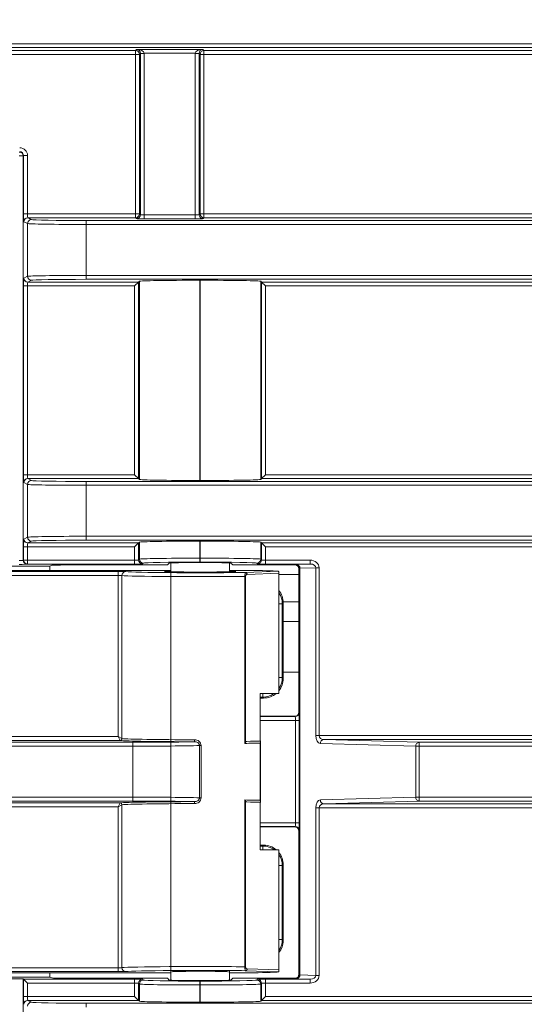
# Model space of a CAD drawing. Header units: millimetres. Extents: x 0 to 1118, y 0 to 864.
# Tile 154 of 256: x 282.04 to 288.49, y 440.72 to 453.31. Entities that reach past the tile are written whole.
import ezdxf

# ---------------------------------------------------------------- set-up
doc = ezdxf.new("R2010")
doc.units = ezdxf.units.MM
doc.styles.add('SLDTEXTSTYLE0', font='TXT', dxfattribs={"width": 0.605})
doc.dimstyles.new('SLDDIMSTYLE0', dxfattribs={"dimtxt": 3.175, "dimasz": 3.302, "dimexe": 0, "dimexo": 0.0625, "dimgap": 0.79375, "dimtad": 0, "dimtih": 1, "dimtoh": 1, "dimdec": 1, "dimlfac": 4, "dimrnd": 1e-09, "dimzin": 12, "dimdsep": 46, "dimtxsty": 'SLDTEXTSTYLE0', "dimsah": 1, "dimcen": 0.09, "dimadec": 0, "dimazin": 3, "dimtfac": 1, "dimtofl": 0, "dimtmove": 0, "dimatfit": 3, "dimfxl": 1, "dimfrac": 2, "dimtolj": 1, "dimtzin": 12, "dimarcsym": 0})

# ---------------------------------------------------------------- blocks, each defined once
blk = doc.blocks.new('_D_11')
at = {"color": 7, "linetype": 'Continuous', "lineweight": 0}
for p, q in [((93.377, 440.689), (93.377, 479.923)), ((315.67, 440.689), (315.67, 479.923)), ((93.377, 478.323), (199.067, 478.323)), ((315.67, 478.323), (209.981, 478.323))]:
    blk.add_line(p, q, dxfattribs=at)
for points in [[(93.377, 478.323), (96.679, 477.815), (96.679, 478.831)], [(315.67, 478.323), (312.368, 478.831), (312.368, 477.815)]]:
    blk.add_solid(points, dxfattribs=at)
at = {"color": 7, "linetype": 'Continuous', "lineweight": 0, "insert": (199.067, 479.98), "char_height": 3.175, "attachment_point": 1, "style": 'SLDTEXTSTYLE0'}
blk.add_mtext('889.2', dxfattribs=at)

msp = doc.modelspace()

# ---------------------------------------------------------------- linework, layer by layer
at = {"color": 9, "linetype": 'Continuous', "lineweight": 0}
for p, q in [((105.0123, 453.0003), (304.0356, 453.0003)), ((304.0356, 452.9503), (105.0123, 452.9503)), ((279.2736, 452.9149), (283.5242, 452.9149)), ((283.5242, 452.9149), (283.5373, 452.928)), ((283.5242, 452.8649), (283.5242, 452.9149)), ((283.5373, 452.928), (284.3855, 452.928)), ((284.3855, 452.928), (284.3986, 452.9149)), ((284.3986, 452.9149), (288.6492, 452.9149)), ((284.3986, 452.9149), (284.3986, 452.8649)), ((283.5242, 452.8649), (279.2736, 452.8649)), ((283.5742, 452.8649), (283.5242, 452.8649)), ((283.5242, 450.8248), (283.5242, 452.8649)), ((283.5855, 452.8763), (283.5742, 452.8649)), ((283.5742, 452.8649), (283.5742, 450.8248)), ((283.6355, 452.878), (283.5855, 452.8771)), ((283.6355, 452.8763), (283.5855, 452.8763)), ((283.5855, 450.8135), (283.5855, 452.8763)), ((284.2873, 452.878), (283.6355, 452.878)), ((283.6355, 452.8763), (283.6355, 450.8118)), ((284.3373, 452.8771), (284.2873, 452.878)), ((284.3373, 452.8763), (284.2873, 452.8763)), ((284.2873, 450.8118), (284.2873, 452.8763)), ((284.3486, 452.8649), (284.3373, 452.8763)), ((284.3373, 452.8763), (284.3373, 450.8135)), ((284.3486, 450.8248), (284.3486, 452.8649)), ((284.3486, 452.8649), (284.3986, 452.8649)), ((284.3986, 452.8649), (284.3986, 450.8248)), ((288.6492, 452.8649), (284.3986, 452.8649)), ((282.0881, 451.5653), (282.0381, 451.5653)), ((282.0934, 451.5707), (282.0881, 451.5653)), ((282.0881, 451.5653), (282.0881, 446.3944)), ((282.0934, 450.8248), (282.0934, 451.5707)), ((282.1434, 451.5707), (282.0934, 451.5707)), ((282.1434, 451.5707), (282.1434, 450.8248)), ((282.1434, 450.8248), (282.0934, 450.8248)), ((282.1434, 450.8248), (283.5242, 450.8248)), ((282.1468, 450.7749), (282.194, 450.7513)), ((283.5242, 450.7749), (282.1468, 450.7749)), ((283.5242, 450.7749), (283.5242, 450.8248)), ((283.5242, 450.8248), (283.5742, 450.8248)), ((283.5356, 450.7635), (283.5242, 450.7749)), ((283.5742, 450.8248), (283.5855, 450.8135)), ((283.6355, 450.8118), (283.6355, 450.7618)), ((283.6355, 450.8118), (284.2873, 450.8118)), ((284.2873, 450.8118), (284.2873, 450.7618)), ((284.3373, 450.8135), (284.3486, 450.8248)), ((284.3486, 450.8248), (284.3986, 450.8248)), ((284.3986, 450.7749), (284.3873, 450.7635)), ((284.3986, 450.8248), (284.3986, 450.7749)), ((284.3986, 450.8248), (288.6492, 450.8248)), ((288.6492, 450.7749), (284.3986, 450.7749)), ((282.1441, 450.7013), (282.0969, 450.7249)), ((282.1441, 450.026), (282.1441, 450.7013)), ((282.8936, 450.7395), (282.8936, 450.6895)), ((282.8936, 450.7395), (302.0136, 450.7395)), ((302.0136, 450.6895), (282.8936, 450.6895)), ((282.8936, 450.6895), (282.8936, 450.0378)), ((284.2873, 450.7618), (283.6355, 450.7618)), ((282.0969, 450.0024), (282.1441, 450.026)), ((282.8936, 450.0378), (301.7165, 450.0378)), ((282.8936, 450.0378), (282.8936, 449.9878)), ((282.0934, 447.4887), (282.0934, 449.9024)), ((282.1434, 449.9024), (282.0934, 449.9024)), ((283.513, 449.9024), (282.1434, 449.9024)), ((282.1434, 449.9024), (282.1434, 447.4887)), ((282.194, 449.976), (282.1468, 449.9524)), ((282.1468, 449.9524), (283.563, 449.9524)), ((301.7165, 449.9878), (282.8936, 449.9878)), ((283.513, 447.4887), (283.513, 449.9024)), ((283.563, 449.9524), (283.563, 447.4387)), ((283.5731, 447.4287), (283.5731, 449.9625)), ((284.348, 449.9757), (284.348, 447.4154)), ((284.3498, 447.4154), (284.3498, 449.9757)), ((285.1247, 449.9625), (285.1247, 447.4287)), ((285.1348, 449.9524), (288.6492, 449.9524)), ((285.1348, 447.4387), (285.1348, 449.9524)), ((288.6492, 449.9024), (285.1848, 449.9024)), ((285.1848, 449.9024), (285.1848, 447.4887)), ((282.1434, 447.4887), (282.0934, 447.4887)), ((282.1441, 447.3652), (282.0969, 447.3888)), ((282.1434, 447.4887), (283.513, 447.4887)), ((282.1468, 447.4387), (282.194, 447.4152)), ((283.563, 447.4387), (282.1468, 447.4387)), ((282.8936, 447.4034), (282.8936, 447.3534)), ((282.8936, 447.4034), (301.7508, 447.4034)), ((288.6492, 447.4387), (285.1348, 447.4387)), ((285.1848, 447.4887), (288.6492, 447.4887)), ((282.1441, 446.6899), (282.1441, 447.3652)), ((301.7508, 447.3534), (282.8936, 447.3534)), ((282.8936, 447.3534), (282.8936, 446.7016)), ((282.0969, 446.6663), (282.1441, 446.6899)), ((282.194, 446.6399), (282.1468, 446.6163)), ((282.8936, 446.7016), (301.7508, 446.7016)), ((282.8936, 446.7016), (282.8936, 446.6517)), ((301.7508, 446.6517), (282.8936, 446.6517)), ((283.5731, 446.4088), (283.5731, 446.6263)), ((284.348, 446.6396), (284.348, 446.4213)), ((284.3498, 446.4213), (284.3498, 446.6396)), ((285.1247, 446.6263), (285.1247, 446.4088)), ((282.0934, 446.3971), (282.0934, 446.5663)), ((282.0934, 446.5663), (282.1434, 446.5663)), ((283.513, 446.5663), (282.1434, 446.5663)), ((282.1434, 446.5663), (282.1434, 446.3971)), ((282.1468, 446.6163), (283.563, 446.6163)), ((283.513, 446.3971), (283.513, 446.5663)), ((283.563, 446.6163), (283.563, 446.3988)), ((285.1348, 446.6163), (288.6492, 446.6163)), ((285.1348, 446.3988), (285.1348, 446.6163)), ((285.1848, 446.5663), (285.1848, 446.3971)), ((288.6492, 446.5663), (285.1848, 446.5663)), ((282.0881, 446.3944), (282.0934, 446.3971)), ((282.0934, 446.3971), (282.1434, 446.3971)), ((282.1434, 446.3971), (283.513, 446.3971)), ((282.1434, 446.3471), (282.1434, 446.3971)), ((283.513, 446.3471), (283.513, 446.3971)), ((283.563, 446.3988), (283.5731, 446.4088)), ((284.348, 446.3713), (284.348, 446.4213)), ((284.348, 446.4213), (284.3498, 446.4213)), ((284.3498, 446.3713), (284.348, 446.3713)), ((284.3498, 446.3713), (284.3498, 446.4213)), ((285.1247, 446.4088), (285.1348, 446.3988)), ((285.1848, 446.3471), (285.1848, 446.3971)), ((285.1848, 446.3971), (285.7557, 446.3971)), ((285.7557, 446.3471), (285.7557, 446.3971)), ((279.2123, 446.2508), (283.3009, 446.2508)), ((281.8842, 446.3191), (282.43, 446.3191)), ((282.1434, 446.3471), (282.1381, 446.3444)), ((283.513, 446.3471), (282.1434, 446.3471)), ((283.3009, 446.2008), (283.3009, 446.2508)), ((283.6231, 446.3588), (283.613, 446.3488)), ((285.0848, 446.3488), (285.0747, 446.3588)), ((285.7557, 446.3471), (285.1848, 446.3471)), ((285.5614, 446.3348), (285.5677, 446.3411)), ((285.6177, 446.2912), (285.6114, 446.2848)), ((285.6177, 441.0936), (285.6177, 446.2912)), ((285.8285, 446.2979), (285.6249, 446.292)), ((285.6249, 446.292), (285.6249, 441.0927)), ((285.8285, 444.1526), (285.8285, 446.2979)), ((285.8285, 446.2979), (285.8713, 446.2979)), ((285.8713, 446.2979), (285.8713, 444.1526)), ((283.3009, 446.2008), (279.1623, 446.2008)), ((283.3009, 444.1395), (283.3009, 446.2008)), ((283.3502, 446.1993), (283.3502, 444.1149)), ((284.921, 444.0534), (284.921, 446.1882)), ((284.921, 446.1882), (284.9295, 446.1882)), ((284.9295, 446.1882), (284.9295, 444.0661)), ((285.3572, 446.2289), (284.9508, 446.2137)), ((285.6114, 446.2136), (285.3572, 446.2136)), ((285.6114, 445.8636), (285.4111, 445.8636)), ((285.3992, 445.8399), (285.3572, 445.8399)), ((285.4114, 445.8521), (285.3992, 445.8399)), ((285.3992, 445.8399), (285.3992, 444.8948)), ((285.3992, 444.8948), (285.3572, 444.8948)), ((285.3992, 444.8948), (285.4114, 444.8826)), ((285.6114, 444.9636), (285.4114, 444.9636)), ((285.1492, 444.6449), (285.1181, 444.6449)), ((285.1492, 444.6449), (285.1492, 444.6924)), ((285.1614, 444.6326), (285.1492, 444.6449)), ((285.1181, 444.3955), (285.5658, 444.3955)), ((285.5658, 444.3955), (285.5614, 444.3999)), ((285.6114, 444.4499), (285.6158, 444.4455)), ((285.5675, 444.3455), (285.1181, 444.3455)), ((285.5675, 444.3455), (285.6175, 444.3455)), ((285.5675, 443.0392), (285.5675, 444.3455)), ((285.6175, 444.3455), (285.6175, 443.0392)), ((278.5105, 444.1395), (283.3009, 444.1395)), ((283.3256, 444.0902), (283.3009, 444.1395)), ((283.3009, 444.1395), (283.3502, 444.1149)), ((285.8285, 444.1526), (285.8713, 444.1526)), ((285.8713, 444.1526), (288.6492, 444.1526)), ((285.9304, 444.1026), (287.1482, 444.0673)), ((288.6492, 444.1026), (285.9304, 444.1026)), ((283.4902, 444.0173), (230.3346, 444.0173)), ((283.3262, 444.0895), (278.5105, 444.0895)), ((283.4902, 444.0673), (283.4902, 444.0173)), ((283.4902, 443.3655), (283.4902, 444.0173)), ((284.3417, 443.3576), (284.3417, 444.0252)), ((284.3417, 444.0252), (284.3627, 444.0252)), ((284.3627, 444.0252), (284.3627, 443.3576)), ((285.116, 443.3265), (285.116, 444.0563)), ((287.1053, 444.0173), (285.8875, 444.0526)), ((287.1053, 444.0173), (287.1482, 444.0173)), ((287.1053, 443.3655), (287.1053, 444.0173)), ((287.1482, 444.0673), (287.1482, 444.0173)), ((287.1482, 444.0673), (309.2203, 444.0673)), ((309.2203, 444.0173), (287.1482, 444.0173)), ((287.1482, 444.0173), (287.1482, 443.3655)), ((228.9614, 443.3655), (283.4902, 443.3655)), ((283.4902, 443.3655), (283.4902, 443.3155)), ((284.3417, 443.3576), (284.3627, 443.3576)), ((285.8875, 443.3302), (287.1053, 443.3655)), ((287.1053, 443.3655), (287.1482, 443.3655)), ((287.1482, 443.3155), (287.1482, 443.3655)), ((287.1482, 443.3655), (309.2203, 443.3655)), ((283.4902, 443.3155), (228.9614, 443.3155)), ((278.5105, 443.2933), (283.3262, 443.2933)), ((283.3009, 443.2433), (278.5105, 443.2433)), ((283.3009, 443.2433), (283.3256, 443.2926)), ((283.3502, 443.2679), (283.3009, 443.2433)), ((283.3009, 441.184), (283.3009, 443.2433)), ((283.3502, 443.2679), (283.3502, 441.1854)), ((284.921, 441.1965), (284.921, 443.3294)), ((284.9295, 443.3167), (284.9295, 441.1965)), ((285.8285, 441.0868), (285.8285, 443.2302)), ((285.8713, 443.2302), (285.8285, 443.2302)), ((288.6492, 443.2302), (285.8713, 443.2302)), ((285.8713, 443.2302), (285.8713, 441.0868)), ((287.1482, 443.3155), (285.9304, 443.2802)), ((285.9304, 443.2802), (288.6492, 443.2802)), ((309.2203, 443.3155), (287.1482, 443.3155)), ((285.1181, 443.0392), (285.5675, 443.0392)), ((285.5658, 442.9892), (285.1181, 442.9892)), ((285.5614, 442.9848), (285.5658, 442.9892)), ((285.5675, 443.0392), (285.6175, 443.0392)), ((285.6158, 442.9392), (285.6114, 442.9348)), ((285.1181, 442.7399), (285.1492, 442.7399)), ((285.1492, 442.7399), (285.1614, 442.7521)), ((285.1492, 442.6924), (285.1492, 442.7399)), ((285.3572, 442.4899), (285.3992, 442.4899)), ((285.4114, 442.5021), (285.3992, 442.4899)), ((285.3992, 442.4899), (285.3992, 441.5448)), ((285.3572, 441.5448), (285.3992, 441.5448)), ((285.3992, 441.5448), (285.4114, 441.5326)), ((279.1623, 441.184), (283.3009, 441.184)), ((283.3009, 441.134), (279.2123, 441.134)), ((283.3009, 441.184), (283.3009, 441.134)), ((284.921, 441.1965), (284.9295, 441.1965)), ((284.9508, 441.1711), (285.3572, 441.1559)), ((285.6114, 441.0999), (285.6177, 441.0936)), ((285.6249, 441.0927), (285.8285, 441.0868)), ((285.8713, 441.0868), (285.8285, 441.0868)), ((282.43, 441.0656), (281.8842, 441.0656)), ((282.0934, 440.8165), (282.0934, 441.0377)), ((282.0934, 441.0377), (283.513, 441.0377)), ((283.513, 440.9877), (282.1434, 440.9877)), ((282.1434, 440.9877), (282.1434, 440.8165)), ((283.513, 440.9877), (283.513, 441.0377)), ((283.513, 440.8165), (283.513, 440.9877)), ((283.5731, 440.9759), (283.563, 440.986)), ((283.563, 440.986), (283.563, 440.7665)), ((283.5731, 440.7565), (283.5731, 440.9759)), ((283.613, 441.036), (283.6231, 441.0259)), ((284.348, 440.9635), (284.348, 441.0135)), ((284.348, 441.0135), (284.3498, 441.0135)), ((284.348, 440.9635), (284.348, 440.7432)), ((284.3498, 440.9635), (284.348, 440.9635)), ((284.3498, 440.9635), (284.3498, 441.0135)), ((284.3498, 440.7432), (284.3498, 440.9635)), ((285.0747, 441.0259), (285.0848, 441.036)), ((285.1348, 440.986), (285.1247, 440.9759)), ((285.1247, 440.9759), (285.1247, 440.7565)), ((285.1348, 440.7665), (285.1348, 440.986)), ((285.1848, 441.0377), (285.7557, 441.0377)), ((285.1848, 440.9877), (285.1848, 441.0377)), ((285.1848, 440.9877), (285.1848, 440.8165)), ((285.7557, 440.9877), (285.1848, 440.9877)), ((285.5677, 441.0436), (285.5614, 441.0499)), ((285.7557, 440.9877), (285.7557, 441.0377)), ((282.1434, 440.8165), (282.0934, 440.8165)), ((282.1434, 440.8165), (283.513, 440.8165)), ((282.1468, 440.7665), (282.194, 440.7429)), ((283.563, 440.7665), (282.1468, 440.7665)), ((282.8936, 440.7311), (309.2203, 440.7311)), ((282.8936, 440.7311), (282.8936, 440.6812)), ((288.6492, 440.7665), (285.1348, 440.7665)), ((285.1848, 440.8165), (288.6492, 440.8165))]:
    msp.add_line(p, q, dxfattribs=at)
at = {"color": 7, "linetype": 'Continuous', "lineweight": 15}
for p, q in [((283.563, 449.9524), (283.513, 449.9024)), ((283.563, 449.9524), (283.5731, 449.9625)), ((284.348, 449.9757), (284.3498, 449.9757)), ((285.1247, 449.9625), (285.1348, 449.9524)), ((285.1348, 449.9524), (285.1848, 449.9024)), ((283.563, 447.4387), (283.513, 447.4887)), ((283.563, 447.4387), (283.5731, 447.4287)), ((284.348, 447.4154), (284.3498, 447.4154)), ((285.1247, 447.4287), (285.1348, 447.4387)), ((285.1848, 447.4887), (285.1348, 447.4387)), ((283.563, 446.6163), (283.5731, 446.6263)), ((284.348, 446.6396), (284.3498, 446.6396)), ((285.1247, 446.6263), (285.1348, 446.6163)), ((283.513, 446.5663), (283.563, 446.6163)), ((285.1848, 446.5663), (285.1348, 446.6163)), ((284.3471, 446.3656), (284.3507, 446.3656)), ((283.9739, 446.2652), (281.9342, 446.2652)), ((282.453, 446.3306), (282.43, 446.3191)), ((283.8815, 446.3348), (282.7028, 446.3348)), ((283.9315, 446.3357), (283.9547, 446.3589)), ((283.9739, 446.3609), (283.9739, 441.0239)), ((284.3829, 446.2442), (284.3698, 446.2442)), ((284.3922, 446.2442), (284.3829, 446.2442)), ((284.4415, 446.2443), (284.3922, 446.2442)), ((284.7239, 446.2476), (284.7239, 446.3609)), ((285.0291, 446.2652), (284.7239, 446.2652)), ((284.7431, 446.3589), (284.7663, 446.3357)), ((285.5614, 446.3348), (284.8163, 446.3348)), ((284.9281, 446.2387), (285.3518, 446.2545)), ((285.582, 446.342), (285.7557, 446.3471)), ((285.6114, 444.4499), (285.6114, 446.2848)), ((285.3572, 444.6924), (285.3572, 446.2289)), ((285.4114, 445.8521), (285.4114, 444.8826)), ((285.4114, 445.6136), (285.6114, 445.6136)), ((285.3572, 444.6924), (285.1181, 444.6924)), ((285.1181, 444.6924), (285.1181, 444.0852)), ((285.1614, 444.6326), (285.1181, 444.6326)), ((285.5614, 444.3999), (285.1181, 444.3999)), ((230.5134, 444.0673), (283.4902, 444.0673)), ((284.9482, 444.0789), (285.1181, 444.0852)), ((285.1215, 444.0818), (285.1181, 444.0852)), ((285.122, 444.073), (285.122, 443.3098)), ((284.9482, 443.3039), (285.1181, 443.2976)), ((285.1215, 443.301), (285.1181, 443.2976)), ((285.1181, 443.2976), (285.1181, 442.6924)), ((285.1181, 442.9848), (285.5614, 442.9848)), ((285.6114, 441.0999), (285.6114, 442.9348)), ((285.1181, 442.7521), (285.1614, 442.7521)), ((285.1181, 442.6924), (285.3572, 442.6924)), ((285.3572, 441.1559), (285.3572, 442.6924)), ((285.4114, 442.5021), (285.4114, 441.5326)), ((281.9342, 441.1196), (283.9739, 441.1196)), ((284.7239, 441.0239), (284.7239, 441.1481)), ((284.7239, 441.1196), (285.0291, 441.1196)), ((285.3518, 441.1302), (284.9281, 441.1461)), ((281.9037, 441.0412), (282.0864, 441.0412)), ((282.0864, 441.0412), (282.0864, 412.9805)), ((282.0934, 441.0377), (282.0864, 441.0412)), ((282.1434, 440.9877), (282.0934, 441.0377)), ((282.43, 441.0656), (282.453, 441.0541)), ((282.7028, 441.0499), (283.8815, 441.0499)), ((283.9547, 441.0259), (283.9315, 441.0491)), ((284.3507, 441.0191), (284.3471, 441.0191)), ((284.7663, 441.0491), (284.7431, 441.0259)), ((284.8163, 441.0499), (285.5614, 441.0499)), ((285.7557, 441.0377), (285.582, 441.0427)), ((283.563, 440.7665), (283.513, 440.8165)), ((283.5731, 440.7565), (283.563, 440.7665)), ((284.348, 440.7432), (284.3498, 440.7432)), ((285.1247, 440.7565), (285.1348, 440.7665)), ((285.1348, 440.7665), (285.1848, 440.8165))]:
    msp.add_line(p, q, dxfattribs=at)
at = {"color": 9, "linetype": 'Continuous', "lineweight": 0}
for centre, radius, start, end in [((283.5242, 452.8649), 0.05, 0.02044, 89.97956), ((284.3986, 452.8649), 0.05, 90.02044, 179.97956), ((282.038, 451.5653), 0.05, 0.08169, 89.91831), ((282.1469, 450.7248), 0.05, 90.05396, 179.97223), ((283.5242, 450.8249), 0.05, 270.02044, 359.97956), ((283.5355, 450.8135), 0.05, 270.02044, 359.97956), ((284.3873, 450.8135), 0.05, 180.02044, 269.97956), ((284.3986, 450.8249), 0.05, 180.02044, 269.97956), ((282.1941, 450.7013), 0.05, 90.05396, 179.97223), ((282.1941, 450.026), 0.05, 180.02777, 269.94604), ((282.1469, 450.0024), 0.05, 180.02777, 269.94604), ((282.1469, 447.3887), 0.05, 90.05396, 179.97223), ((282.1941, 447.3651), 0.05, 90.05396, 179.97223), ((282.1469, 446.6663), 0.05, 180.02777, 269.94604), ((282.1941, 446.6899), 0.05, 180.02777, 269.94604), ((282.1381, 446.3944), 0.05, 180.02777, 269.94604), ((282.1435, 446.3971), 0.05, 180.02777, 269.94604), ((283.613, 446.3988), 0.05, 180.02044, 269.97956), ((283.6231, 446.4089), 0.05, 180.02044, 269.97956), ((285.0747, 446.4089), 0.05, 270.02044, 359.97956), ((285.0848, 446.3988), 0.05, 270.02044, 359.97956), ((283.4001, 446.1995), 0.0498, 90.58489, 180.19426), ((285.5677, 446.2911), 0.05, 0.02044, 89.97956), ((285.5776, 446.2949), 0.0473, 356.54546, 84.66737), ((284.9267, 446.2146), 0.0241, 357.82198, 86.55923), ((285.5658, 444.4455), 0.05, 270.02044, 359.97956), ((283.3248, 444.1157), 0.0255, 271.79987, 358.20013), ((283.3259, 444.1144), 0.0249, 270.60668, 0.20727), ((284.1838, 444.0936), 0.0943, 348.35737, 3.6216), ((285.9348, 444.0555), 0.0473, 95.33263, 183.45454), ((287.1526, 444.0201), 0.0473, 95.33263, 183.45454), ((287.1526, 443.3627), 0.0473, 176.54546, 264.66737), ((283.3248, 443.2671), 0.0255, 1.79987, 88.20013), ((283.3259, 443.2683), 0.0249, 359.79273, 89.39332), ((284.1838, 443.2892), 0.0943, 356.3784, 11.64263), ((285.9348, 443.3273), 0.0473, 176.54546, 264.66737), ((285.5658, 442.9392), 0.05, 0.02044, 89.97956), ((283.4001, 441.1852), 0.0498, 179.80574, 269.41511), ((284.9267, 441.1702), 0.0241, 273.44077, 2.17802), ((285.5677, 441.0936), 0.05, 270.02044, 359.97956), ((285.5776, 441.0899), 0.0473, 275.33263, 3.45454), ((283.613, 440.986), 0.05, 90.02044, 179.97956), ((283.6231, 440.9759), 0.05, 90.02044, 179.97956), ((285.0747, 440.9759), 0.05, 0.02044, 89.97956), ((285.0848, 440.986), 0.05, 0.02044, 89.97956), ((282.1469, 440.7165), 0.05, 90.05396, 179.97223), ((282.1941, 440.6929), 0.05, 90.05396, 179.97223)]:
    msp.add_arc(centre, radius, start, end, dxfattribs=at)
for centre, major_axis, ratio, start_param, end_param in [((283.5373, 452.878), (-0.019, 0.0467), 0.9516315, 4.3261313, 5.8794743), ((283.5373, 452.878), (0.0983, -0.0012), 0.5086707, 0.023547, 1.5768901), ((284.3855, 452.878), (0.0983, 0.0012), 0.5086707, 1.5647026, 3.1180456), ((284.3855, 452.878), (0.019, 0.0467), 0.9516315, 0.403711, 1.957054), ((283.5355, 452.8762), (0.0354, 0.0354), 0.999087, 5.4979394, 5.5150881), ((283.5355, 452.8762), (0.0707, 0.0707), 0.9996955, 5.4979394, 5.5150881), ((284.3873, 452.8762), (0.0707, -0.0707), 0.9996955, 3.9096898, 3.9268385), ((284.3873, 452.8762), (0.0354, -0.0354), 0.999087, 3.9096898, 3.9268385), ((282.0434, 451.5706), (0.0708, 0.0708), 0.9987828, 5.4983961, 7.0679745), ((282.0434, 451.5706), (0.0355, 0.0355), 0.9963586, 5.4983961, 7.0679745), ((282.0969, 450.8248), (0, 0.1), 0.0349208, 1.5707963, 3.1241394), ((282.1469, 450.8248), (0, 0.05), 0.0698415, 1.5707963, 3.1241394), ((283.6355, 450.8135), (0.05, 0), 0.0349101, 3.1590459, 4.712389), ((284.2873, 450.8135), (0.05, 0), 0.0349101, 4.712389, 6.265732), ((282.8936, 450.7017), (0.75, 0), 0.0162914, 3.1764992, 4.712389), ((282.8936, 450.7517), (0.7, 0), 0.0174551, 3.1764992, 4.712389), ((283.6355, 450.7635), (0.1, 0), 0.0174551, 3.1590459, 4.712389), ((284.2873, 450.7635), (0.1, 0), 0.0174551, 4.712389, 6.265732), ((282.8936, 450.0255), (0.75, 0), 0.0162914, 1.5707963, 3.1066861), ((282.0969, 449.9024), (0, 0.1), 0.0349208, 0.0174533, 1.5707963), ((282.1469, 449.9024), (0, 0.05), 0.0698415, 0.0174533, 1.5707963), ((282.8936, 449.9755), (0.7, 0), 0.0174551, 1.5707963, 3.1066861), ((282.0969, 447.4887), (0, 0.1), 0.0349208, 1.5707963, 3.1241394), ((282.1469, 447.4887), (0, 0.05), 0.0698415, 1.5707963, 3.1241394), ((282.8936, 447.4156), (0.7, 0), 0.0174551, 3.1764992, 4.712389), ((282.8936, 447.3656), (0.75, 0), 0.0162914, 3.1764992, 4.712389), ((282.0969, 446.5663), (0, 0.1), 0.0349208, 0.0174533, 1.5707963), ((282.8936, 446.6894), (0.75, 0), 0.0162914, 1.5707963, 3.1066861), ((282.8936, 446.6394), (0.7, 0), 0.0174551, 1.5707963, 3.1066861), ((282.1469, 446.5663), (0, 0.05), 0.0698415, 0.0174533, 1.5707963), ((282.0381, 446.3944), (0.05, 0), 0.0349101, 4.712389, 6.2482787), ((283.513, 446.3988), (0.05, 0), 0.0349101, 4.712389, 6.265732), ((284.348, 446.4086), (0.775, 0), 0.0163289, 1.5707963, 3.1241394), ((284.348, 446.3586), (0.725, 0), 0.0174551, 1.5707963, 3.1241394), ((284.3498, 446.4086), (0.775, 0), 0.0163289, 0.0174533, 1.5707963), ((284.3498, 446.3586), (0.725, 0), 0.0174551, 0.0174533, 1.5707963), ((285.1848, 446.3988), (0.05, 0), 0.0349101, 3.1590459, 4.712389), ((285.7547, 446.297), (-0.1166, -0.0034), 0.8570714, 3.1166998, 4.6785073), ((282.0381, 446.3444), (0.1, 0), 0.0174551, 4.712389, 6.2482787), ((283.3009, 446.249), (0.1, 0), 0.0174551, 0.1654598, 1.5707963), ((284.3489, 446.2521), (0.9625, 0), 0.0174551, 3.3070525, 5.3581133), ((283.513, 446.3488), (0.1, 0), 0.0174551, 4.712389, 6.265732), ((285.1848, 446.3488), (0.1, 0), 0.0174551, 3.1590459, 4.712389), ((285.6677, 446.3411), (0.1, 0), 0.0174551, 2.6005406, 3.1241394), ((285.6677, 446.2911), (0.05, 0), 0.0349101, 2.6005406, 3.1241394), ((285.7547, 446.297), (0.0738, 0.0021), 0.6772973, 6.2582924, 7.8201), ((283.3009, 446.199), (0.05, 0), 0.0349101, 0.1654598, 1.5707963), ((284.3489, 446.2021), (1.0125, 0), 0.0165931, 3.3070525, 5.3128166), ((285.1491, 445.8398), (0.1768, 0.1768), 0.9998172, 5.4979394, 6.0855646), ((285.1491, 444.8949), (0.1768, -0.1768), 0.9998172, 0.1976207, 0.7852459), ((285.1491, 444.8949), (0.1768, -0.1768), 0.9998172, 5.4979394, 6.1244457), ((285.5658, 444.3455), (0, 0.05), 0.0349101, 4.712389, 6.265732), ((285.6157, 444.3455), (0, 0.1), 0.0174551, 4.712389, 6.265732), ((284.3489, 444.1176), (1.0125, 0), 0.0178861, 3.310651, 4.6422308), ((285.8886, 444.1526), (0, 0.1), 0.6008606, 1.5707963, 3.1241394), ((285.9314, 444.1526), (0.0601, 0), 0.8321397, 3.1415927, 4.6949357), ((284.3489, 444.0926), (1.0375, 0), 0.0174551, 3.310651, 4.6422308), ((283.4902, 444.0838), (0.95, 0), 0.0174551, 4.712389, 5.686716), ((283.4902, 444.0338), (1, 0), 0.0165823, 4.712389, 5.7312968), ((284.3489, 444.0676), (1.0125, 0), 0.0170241, 5.3128166, 5.5720017), ((284.3489, 444.0926), (0.9875, 0), 0.0174551, 5.364464, 5.6108914), ((283.4902, 443.3489), (1, 0), 0.0165823, 0.5518885, 1.5707963), ((284.3489, 443.2902), (1.0375, 0), 0.0174551, 1.6409545, 2.9725343), ((284.3489, 443.2652), (1.0125, 0), 0.0178861, 1.6409545, 2.9725343), ((283.4902, 443.299), (0.95, 0), 0.0174551, 0.5964694, 1.5707963), ((284.3489, 443.3152), (1.0125, 0), 0.0170241, 0.7111836, 0.9703688), ((284.3489, 443.2902), (0.9875, 0), 0.0174551, 0.6722939, 0.9187213), ((285.8886, 443.2302), (0, 0.1), 0.6008606, 0.0174533, 1.5707963), ((285.9314, 443.2302), (0.0601, 0), 0.8321397, 1.5882496, 3.1415927), ((285.5658, 443.0392), (0, 0.05), 0.0349101, 3.1590459, 4.712389), ((285.6157, 443.0392), (0, 0.1), 0.0174551, 3.1590459, 4.712389), ((285.1491, 442.4898), (0.1768, 0.1768), 0.9998172, 0.1587396, 0.7852459), ((285.1491, 442.4898), (0.1768, 0.1768), 0.9998172, 5.4979394, 6.0855646), ((285.1491, 441.5449), (0.1768, -0.1768), 0.9998172, 0.1976207, 0.7852459), ((283.3009, 441.1857), (0.05, 0), 0.0349101, 4.712389, 6.1177255), ((283.3009, 441.1357), (0.1, 0), 0.0174551, 4.712389, 6.1177255), ((284.3489, 441.1827), (1.0125, 0), 0.0165931, 0.9703688, 2.9761328), ((284.3489, 441.1327), (0.9625, 0), 0.0174551, 0.925072, 2.9761328), ((285.6677, 441.0936), (0.05, 0), 0.0349101, 3.1590459, 3.6826447), ((285.7547, 441.0877), (0.1166, -0.0034), 0.8570714, 4.7462706, 6.3080782), ((285.7547, 441.0877), (0.0738, -0.0021), 0.6772973, 4.7462706, 6.3080782), ((283.513, 441.0359), (0.1, 0), 0.0174551, 0.0174533, 1.5707963), ((283.513, 440.9859), (0.05, 0), 0.0349101, 0.0174533, 1.5707963), ((284.348, 440.9761), (0.775, 0), 0.0163289, 3.1590459, 4.712389), ((284.348, 441.0261), (0.725, 0), 0.0174551, 3.1590459, 4.712389), ((284.3498, 441.0261), (0.725, 0), 0.0174551, 4.712389, 6.265732), ((284.3498, 440.9761), (0.775, 0), 0.0163289, 4.712389, 6.265732), ((285.1848, 441.0359), (0.1, 0), 0.0174551, 1.5707963, 3.1241394), ((285.1848, 440.9859), (0.05, 0), 0.0349101, 1.5707963, 3.1241394), ((285.6677, 441.0436), (0.1, 0), 0.0174551, 3.1590459, 3.6826447), ((282.0969, 440.8165), (0, 0.1), 0.0349208, 1.5707963, 3.1241394), ((282.1469, 440.8165), (0, 0.05), 0.0698415, 1.5707963, 3.1241394), ((282.8936, 440.7434), (0.7, 0), 0.0174551, 3.1764992, 4.712389)]:
    msp.add_ellipse(centre, major_axis=major_axis, ratio=ratio, start_param=start_param, end_param=end_param, dxfattribs=at)
at = {"color": 7, "linetype": 'Continuous', "lineweight": 15}
for centre, major_axis, ratio, start_param, end_param in [((284.348, 449.9622), (0.775, 0), 0.0174551, 1.5707963, 3.1241394), ((284.3498, 449.9622), (0.775, 0), 0.0174551, 0.0174533, 1.5707963), ((284.348, 447.4289), (0.775, 0), 0.0174551, 3.1590459, 4.712389), ((284.3498, 447.4289), (0.775, 0), 0.0174551, 4.712389, 6.265732), ((284.348, 446.6261), (0.775, 0), 0.0174551, 1.5707963, 3.1241394), ((284.3498, 446.6261), (0.775, 0), 0.0174551, 0.0174533, 1.5707963), ((284.3471, 446.3587), (0.3925, 0), 0.0174551, 1.5707963, 3.1241394), ((284.3507, 446.3587), (0.3925, 0), 0.0174551, 0.0174533, 1.5707963), ((282.43, 446.2174), (0, 0.1018), 0.0349208, 0.0174533, 1.0816068), ((282.7028, 446.3305), (0.25, 0), 0.0174551, 1.5707963, 3.1066861), ((283.8815, 446.3357), (0.05, 0), 0.0174551, 4.712389, 6.265732), ((284.8163, 446.3357), (0.05, 0), 0.0174551, 3.1590459, 4.712389), ((284.3489, 446.2521), (1.0125, 0), 0.0174551, 0.137755, 0.8342003), ((285.5614, 446.2848), (0.0354, 0.0354), 0.9996955, 5.4979394, 7.0684312), ((285.1614, 445.8521), (0.1768, 0.1768), 0.9996955, 5.4979394, 6.1687655), ((285.1614, 444.8827), (0.1768, -0.1768), 0.9996955, 0.1144198, 0.7852459), ((285.1614, 444.8827), (0.1768, -0.1768), 0.9996955, 5.4979394, 6.2036836), ((285.5614, 444.4499), (-0.0354, 0.0354), 0.9996955, 2.7635959, 3.9268385), ((285.5614, 442.9348), (0.0354, 0.0354), 0.9996955, 5.4979394, 6.6611821), ((285.1614, 442.5021), (-0.1768, -0.1768), 0.9996955, 3.2210944, 3.9268385), ((285.1614, 442.5021), (-0.1768, -0.1768), 0.9996955, 2.3563468, 3.0271729), ((285.1614, 441.5327), (0.1768, -0.1768), 0.9996955, 0.1144198, 0.7852459), ((282.43, 441.1674), (0, 0.1018), 0.0349208, 2.0599858, 3.1241394), ((284.3489, 441.1326), (1.0125, 0), 0.0174551, 5.448985, 6.1454303), ((285.5614, 441.0999), (0.0354, -0.0354), 0.9996955, 5.4979394, 7.0684312), ((282.0934, 440.9877), (0, 0.05), 0.0349208, 6.2482787, 6.265732), ((282.7028, 441.0543), (0.25, 0), 0.0174551, 3.1764992, 4.712389), ((283.8815, 441.049), (0.05, 0), 0.0174551, 0.0174533, 1.5707963), ((284.3471, 441.026), (0.3925, 0), 0.0174551, 3.1590459, 4.712389), ((284.3507, 441.026), (0.3925, 0), 0.0174551, 4.712389, 6.265732), ((284.8163, 441.049), (0.05, 0), 0.0174551, 1.5707963, 3.1241394), ((284.348, 440.7567), (0.775, 0), 0.0174551, 3.1590459, 4.712389), ((284.3498, 440.7567), (0.775, 0), 0.0174551, 4.712389, 6.265732)]:
    msp.add_ellipse(centre, major_axis=major_axis, ratio=ratio, start_param=start_param, end_param=end_param, dxfattribs=at)
at = {"color": 9, "linetype": 'Continuous', "lineweight": 0}
for points, knots in [([(284.3489, 446.2441), (284.3288, 446.2441), (284.2575, 446.2442), (284.1383, 446.2448), (284.0128, 446.2465), (283.9253, 446.2487), (283.8845, 446.2514), (283.9005, 446.254), (283.9349, 446.2559), (283.9721, 446.2566), (283.9739, 446.2566)], [0, 0, 0, 0, 0.0610952, 0.2160257, 0.3710516, 0.5262583, 0.6816184, 0.836823, 0.9918878, 1, 1, 1, 1]), ([(284.4453, 446.2443), (284.4441, 446.2443), (284.414, 446.2441), (284.3808, 446.2441), (284.3489, 446.2441)], [0, 0, 0, 0, 0.0394099, 1, 1, 1, 1]), ([(284.7239, 446.2565), (284.7456, 446.2559), (284.7942, 446.2545), (284.8156, 446.252), (284.7917, 446.2504), (284.7805, 446.2496)], [0, 0, 0, 0, 0.2993834, 0.6698668, 1, 1, 1, 1]), ([(284.921, 446.1882), (284.9209, 446.2037), (284.922, 446.2177), (284.9248, 446.2346), (284.9264, 446.2384), (284.9281, 446.2387)], [0, 0, 0, 0, 0.5, 0.5, 1, 1, 1, 1]), ([(284.9508, 446.2137), (284.9465, 446.2135), (284.9422, 446.2122), (284.9362, 446.2069), (284.9342, 446.2045), (284.9309, 446.198), (284.9295, 446.1934), (284.9295, 446.1882)], [0, 0, 0, 0, 0.5, 0.5, 0.75, 0.75, 1, 1, 1, 1]), ([(284.2779, 444.0995), (284.2989, 444.0995), (284.3196, 444.0926), (284.3519, 444.0661), (284.3627, 444.0462), (284.3627, 444.0252)], [0, 0, 0, 0, 0.5, 0.5, 1, 1, 1, 1]), ([(284.3417, 444.0252), (284.3418, 444.0406), (284.3319, 444.0542), (284.3065, 444.0708), (284.2914, 444.0746), (284.2762, 444.0745)], [0, 0, 0, 0, 0.5, 0.5, 1, 1, 1, 1]), ([(284.2762, 443.3083), (284.2914, 443.3082), (284.3065, 443.312), (284.3316, 443.3284), (284.3418, 443.3422), (284.3417, 443.3576)], [0, 0, 0, 0, 0.5, 0.5, 1, 1, 1, 1]), ([(284.3627, 443.3576), (284.3627, 443.3365), (284.3517, 443.3164), (284.3195, 443.2902), (284.2989, 443.2833), (284.2779, 443.2833)], [0, 0, 0, 0, 0.5, 0.5, 1, 1, 1, 1]), ([(284.9281, 441.1461), (284.9264, 441.1463), (284.9248, 441.1503), (284.922, 441.167), (284.9209, 441.181), (284.921, 441.1965)], [0, 0, 0, 0, 0.5, 0.5, 1, 1, 1, 1]), ([(284.9295, 441.1965), (284.9295, 441.1913), (284.9309, 441.1868), (284.9342, 441.1802), (284.9361, 441.1779), (284.9422, 441.1726), (284.9465, 441.1712), (284.9508, 441.1711)], [0, 0, 0, 0, 0.25, 0.25, 0.5, 0.5, 1, 1, 1, 1])]:
    msp.add_open_spline(points, degree=3, knots=knots, dxfattribs=at)
at = {"color": 7, "linetype": 'Continuous', "lineweight": 15}
for points, knots in [([(284.7947, 446.2506), (284.7947, 446.2506), (284.7948, 446.2506), (284.7808, 446.2493), (284.7361, 446.2477), (284.6355, 446.2457), (284.5244, 446.2446), (284.4564, 446.2443), (284.4415, 446.2443)], [0, 0, 0, 0, 0.0276759, 0.1318078, 0.3458434, 0.6279097, 0.9188508, 1, 1, 1, 1]), ([(285.3518, 446.2545), (285.3531, 446.2544), (285.3543, 446.2527), (285.3558, 446.2471), (285.3562, 446.2447), (285.357, 446.2382), (285.3572, 446.2338), (285.3572, 446.2289)], [0, 0, 0, 0, 0.5, 0.5, 0.75, 0.75, 1, 1, 1, 1]), ([(284.9295, 444.0661), (284.9281, 444.0633), (284.9263, 444.0604), (284.9241, 444.0574), (284.9232, 444.0562), (284.9223, 444.0549), (284.9213, 444.0537), (284.9212, 444.0536), (284.9211, 444.0535), (284.921, 444.0534)], [0, 0, 0, 0, 0.000050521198, 0.000050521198, 0.000050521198, 0.000071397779, 0.000071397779, 0.000071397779, 0.00007342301, 0.00007342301, 0.00007342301, 0.00007342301]), ([(284.9295, 444.0661), (284.932, 444.0712), (284.9352, 444.0741), (284.9415, 444.0779), (284.9448, 444.0787), (284.9482, 444.0789)], [0, 0, 0, 0, 0.5, 0.5, 1, 1, 1, 1]), ([(285.122, 444.073), (285.1221, 444.0705), (285.1215, 444.0676), (285.1203, 444.0647), (285.1193, 444.0621), (285.1179, 444.0594), (285.1162, 444.0567), (285.1161, 444.0566), (285.116, 444.0564), (285.116, 444.0563)], [0, 0, 0, 0, 0.000050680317, 0.000050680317, 0.000050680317, 0.000096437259, 0.000096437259, 0.000096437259, 0.000098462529, 0.000098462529, 0.000098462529, 0.000098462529]), ([(284.9295, 443.3167), (284.9281, 443.3195), (284.9263, 443.3224), (284.9241, 443.3254), (284.9232, 443.3266), (284.9223, 443.3278), (284.9213, 443.3291), (284.9212, 443.3292), (284.9211, 443.3293), (284.921, 443.3294)], [0, 0, 0, 0, 0.000050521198, 0.000050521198, 0.000050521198, 0.000071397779, 0.000071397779, 0.000071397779, 0.00007342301, 0.00007342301, 0.00007342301, 0.00007342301]), ([(284.9482, 443.3039), (284.9448, 443.304), (284.9416, 443.3049), (284.9352, 443.3087), (284.932, 443.3115), (284.9295, 443.3167)], [0, 0, 0, 0, 0.5, 0.5, 1, 1, 1, 1]), ([(285.122, 443.3098), (285.1221, 443.3123), (285.1215, 443.3152), (285.1203, 443.3181), (285.1193, 443.3207), (285.1179, 443.3234), (285.1162, 443.3261), (285.1161, 443.3262), (285.116, 443.3264), (285.116, 443.3265)], [0, 0, 0, 0, 0.000050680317, 0.000050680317, 0.000050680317, 0.000096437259, 0.000096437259, 0.000096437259, 0.000098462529, 0.000098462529, 0.000098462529, 0.000098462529]), ([(283.991, 441.1326), (283.9898, 441.1329), (283.9848, 441.1338), (284.0183, 441.1355), (284.0882, 441.1372), (284.1904, 441.1385), (284.3098, 441.1391), (284.4336, 441.1389), (284.548, 441.1381), (284.639, 441.1366), (284.7, 441.1347), (284.7073, 441.1333), (284.7108, 441.1326)], [0, 0, 0, 0, 0.0363733, 0.1437191, 0.2511502, 0.3587113, 0.4662781, 0.5736859, 0.6809945, 0.7882711, 0.8955846, 1, 1, 1, 1]), ([(285.3572, 441.1559), (285.3572, 441.1509), (285.3569, 441.1465), (285.3562, 441.14), (285.3558, 441.1376), (285.3543, 441.1321), (285.3531, 441.1304), (285.3518, 441.1302)], [0, 0, 0, 0, 0.25, 0.25, 0.5, 0.5, 1, 1, 1, 1])]:
    msp.add_open_spline(points, degree=3, knots=knots, dxfattribs=at)
for points in [[(285.5812, 444.404), (285.5749, 444.4013), (285.5682, 444.3999), (285.5614, 444.3999)], [(285.1215, 444.0818), (285.1217, 444.0817), (285.1219, 444.0792), (285.122, 444.073)], [(285.122, 443.3098), (285.1219, 443.3036), (285.1217, 443.3011), (285.1215, 443.301)], [(285.5812, 442.9807), (285.5749, 442.9834), (285.5682, 442.9848), (285.5614, 442.9848)]]:
    msp.add_open_spline(points, degree=3, dxfattribs=at)
at = {"color": 9, "linetype": 'Continuous', "lineweight": 0}
for points in [[(283.3502, 444.1149), (283.3504, 444.1147), (283.3506, 444.1146), (283.3508, 444.1145)], [(283.3262, 444.0895), (283.326, 444.0896), (283.3258, 444.0898), (283.3256, 444.0902)], [(283.3256, 443.2926), (283.3258, 443.293), (283.326, 443.2932), (283.3262, 443.2933)], [(283.3508, 443.2683), (283.3506, 443.2682), (283.3504, 443.2681), (283.3502, 443.2679)]]:
    msp.add_open_spline(points, degree=3, dxfattribs=at)

# ---------------------------------------------------------------- dimensions: what is measured, and where the dimension line sits
at = {"color": 7, "linetype": 'Continuous', "lineweight": 0}
dim = msp.add_linear_dim(base=(315.6703, 478.3231), p1=(93.3775, 439.0886), p2=(315.6703, 439.0886), dimstyle='SLDDIMSTYLE0', dxfattribs=at)
dim.commit()
dim.dimension.update_dxf_attribs({"geometry": '_D_11', "text_midpoint": (204.5239, 478.3231), "dimtype": 160})

doc.saveas('drawing.dxf')
